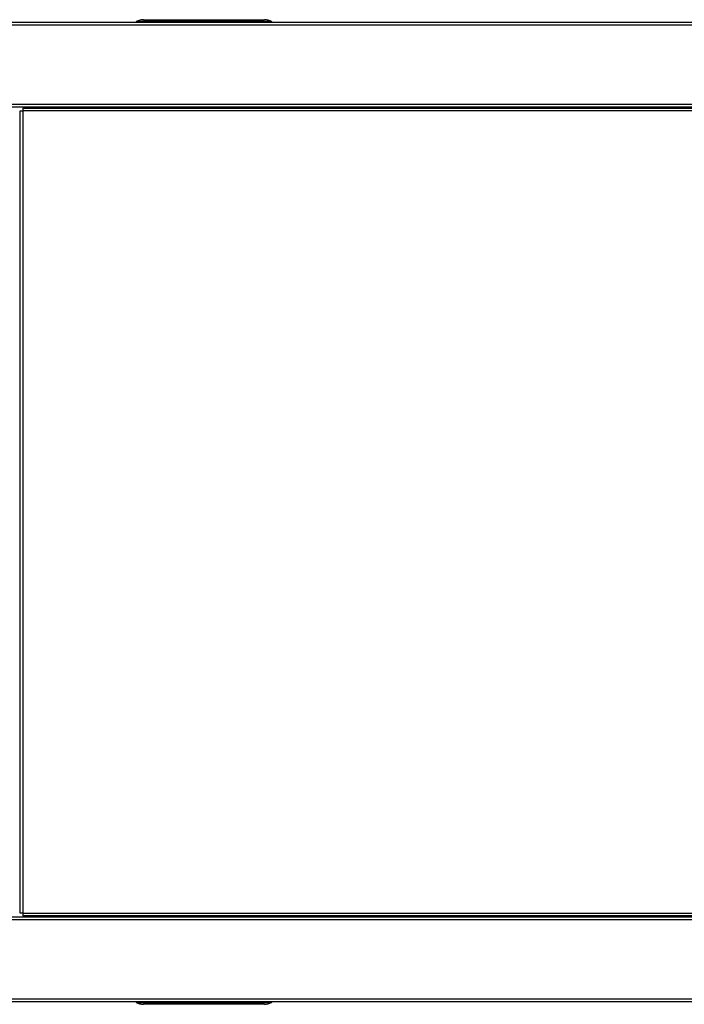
# Model space of a CAD drawing. Header units: millimetres. Extents: x 815 to 6167, y -516 to 2664.
# Tile 29 of 39: x 2702 to 3181, y 1953 to 2664. Entities that reach past the tile are written whole.
import ezdxf

# ---------------------------------------------------------------- set-up
doc = ezdxf.new("R2010")
doc.units = ezdxf.units.MM
doc.header["$MEASUREMENT"] = 0

# ---------------------------------------------------------------- blocks, each defined once
blk = doc.blocks.new('Boven')
for p, q in [((1666.41, -133.15), (544.15, -133.15)), ((687.19, -132.89), (687.18, -133.15)), ((687.68, -133.15), (687.69, -132.89)), ((687.69, -132.89), (687.69, -132.46)), ((784.71, -132.46), (687.69, -132.46)), ((784.71, -132.89), (687.69, -132.89)), ((692.69, -131.15), (779.71, -131.15)), ((692.69, -131.15), (779.71, -131.15)), ((692.69, -131.15), (692.69, -131.15)), ((779.71, -131.15), (779.71, -131.15)), ((784.71, -132.46), (784.71, -132.89)), ((784.71, -132.89), (784.71, -133.15)), ((785.21, -133.15), (785.21, -132.89)), ((1666.41, -135.15), (544.15, -135.15)), ((544.15, -192.16), (1666.41, -192.16)), ((1666.41, -194.16), (544.15, -194.16)), ((603.67, -196.92), (605.67, -196.92)), ((603.67, -775.55), (603.67, -196.92)), ((605.67, -194.91), (1420.36, -194.91)), ((605.67, -194.91), (605.67, -196.92)), ((605.67, -196.92), (605.67, -775.55)), ((1420.36, -196.92), (605.67, -196.92)), ((638.18, -194.91), (638.18, -194.16)), ((678.18, -194.16), (678.18, -194.91)), ((681.18, -194.16), (681.18, -194.91)), ((781.21, -194.16), (781.21, -194.91)), ((784.21, -194.91), (784.21, -194.16)), ((785.21, -194.16), (785.21, -194.91)), ((544.15, -778.3), (1666.41, -778.3)), ((1666.41, -780.3), (544.15, -780.3)), ((605.67, -775.55), (603.67, -775.55)), ((605.67, -775.55), (1420.36, -775.55)), ((605.67, -775.55), (605.67, -777.55)), ((1420.36, -777.55), (605.67, -777.55)), ((668.18, -778.3), (668.18, -777.55)), ((678.18, -777.55), (678.18, -778.3)), ((681.18, -777.55), (681.18, -778.3)), ((781.21, -777.55), (781.21, -778.3)), ((784.21, -778.3), (784.21, -777.55)), ((785.21, -777.55), (785.21, -778.3)), ((544.15, -837.31), (1666.41, -837.31)), ((544.15, -839.31), (1666.41, -839.31)), ((687.18, -839.31), (687.19, -839.57)), ((687.69, -839.57), (687.68, -839.31)), ((687.69, -840), (687.69, -839.57)), ((687.69, -839.57), (784.71, -839.57)), ((687.69, -840), (784.71, -840)), ((779.71, -841.31), (692.69, -841.31)), ((779.71, -841.31), (692.69, -841.31)), ((692.69, -841.31), (692.69, -841.31)), ((779.71, -841.31), (779.71, -841.31)), ((784.71, -839.31), (784.71, -839.57)), ((784.71, -839.57), (784.71, -840)), ((785.21, -839.57), (785.21, -839.31))]:
    blk.add_line(p, q)
for centre, radius, start, end in [((687.69, -132.9), 0.5, 118.24711, 179), ((692.66, -142.15), 11, 90, 118.24711), ((687.57, -132.71), 0.272, 64.24978, 115.75022), ((779.74, -142.15), 11, 61.75289, 90), ((784.83, -132.71), 0.272, 64.24956, 115.75044), ((784.71, -132.9), 0.5, 1, 61.75289), ((687.69, -839.56), 0.5, 181, 241.75289), ((692.66, -830.31), 11, 241.75289, 270), ((687.57, -839.76), 0.272, 244.24956, 295.75044), ((779.74, -830.31), 11, 270, 298.24711), ((784.83, -839.76), 0.272, 244.24978, 295.75022), ((784.71, -839.56), 0.5, 298.24711, 359)]:
    blk.add_arc(centre, radius, start, end)
for centre, major_axis, ratio, start_param, end_param in [((687.69, -132.9), (0.5, -0.009), 0.01745, 1.571101, 3.141593), ((692.66, -142.15), (0, -11), 0.954532, 3.141593, 3.634598), ((779.74, -142.15), (0, 11), 0.954532, 6.006862, 6.283185), ((779.74, -142.15), (0, 11), 0.954532, 5.884145, 6.006862), ((779.74, -142.15), (0, 11), 0.954532, 5.82088, 5.884145), ((779.74, -142.15), (0, 11), 0.954532, 5.79018, 5.82088), ((784.71, -132.9), (-0.5, -0.009), 0.01745, 3.141593, 4.712084), ((687.69, -839.56), (0.5, 0.009), 0.01745, 3.141593, 4.712084), ((692.66, -830.31), (0, -11), 0.954532, 5.79018, 5.82088), ((692.66, -830.31), (0, -11), 0.954532, 5.82088, 5.884145), ((692.66, -830.31), (0, -11), 0.954532, 5.884145, 6.006862), ((692.66, -830.31), (0, -11), 0.954532, 6.006862, 6.283185), ((779.74, -830.31), (0, 11), 0.954532, 3.141593, 3.634598), ((784.71, -839.56), (-0.5, 0.009), 0.01745, 1.571101, 3.141593)]:
    blk.add_ellipse(centre, major_axis=major_axis, ratio=ratio, start_param=start_param, end_param=end_param)

msp = doc.modelspace()

# ---------------------------------------------------------------- block references
msp.add_blockref('Boven', (2098.1, 2794.7))

doc.saveas('drawing.dxf')
